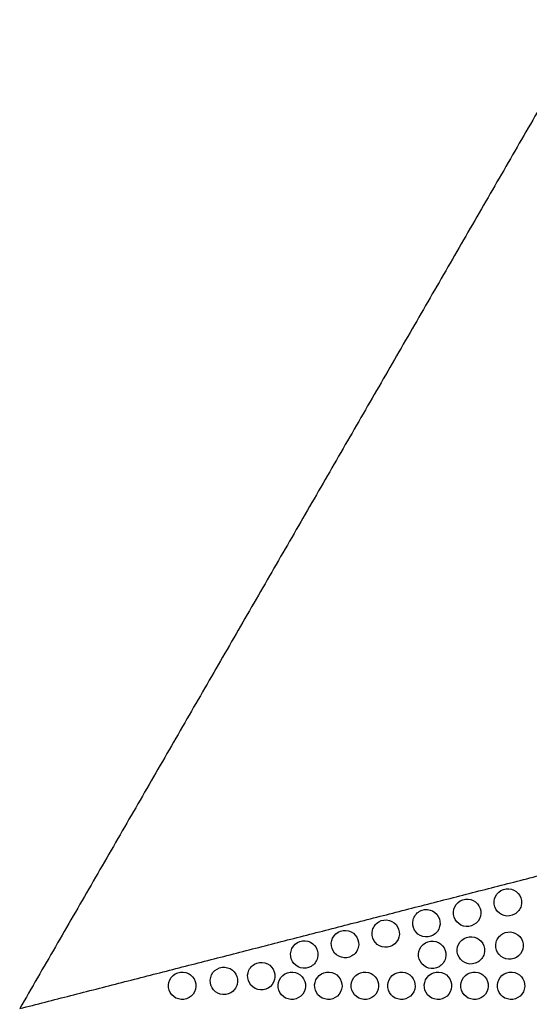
# Model space of a CAD drawing. Header units: millimetres. Extents: x -125 to 375, y 0 to 433.
# Tile 6 of 20: x -125 to -13, y 217 to 433. Entities that reach past the tile are written whole.
import ezdxf

# ---------------------------------------------------------------- set-up
doc = ezdxf.new("R2010")
doc.units = ezdxf.units.MM
doc.layers.add('Layer 01', color=18, linetype='Continuous', true_color=0x000000)

msp = doc.modelspace()

# ---------------------------------------------------------------- linework, layer by layer
at = {"layer": 'Layer 01'}
for points in [[(0, 433.01), (-62.5, 324.76), (-125, 216.51)], [(0, 433.01, 76), (-62.5, 324.76, 76), (-125, 216.51, 76)], [(-125, 216.51, 76), (-35.65, 239.4, 83.18), (53.69, 262.29, 90.36)]]:
    msp.add_open_spline(points, degree=2, dxfattribs=at)
at = {"layer": 'Layer 01', "extrusion": (-1.74717e-10, 0.299169, -0.9542)}
msp.add_open_spline([(-19.64, 242.37, 84.11), (-20.34, 241.96, 83.98), (-20.84, 241.29, 83.77), (-21.24, 239.77, 83.29), (-21.13, 238.96, 83.04), (-20.74, 238.27, 82.82), (-20.35, 237.6, 82.61), (-19.71, 237.1, 82.46), (-18.16, 236.67, 82.32), (-17.33, 236.78, 82.36), (-16.64, 237.18, 82.48), (-15.93, 237.59, 82.61), (-15.43, 238.26, 82.82), (-15.04, 239.78, 83.3), (-15.14, 240.59, 83.55), (-15.54, 241.27, 83.77), (-15.93, 241.94, 83.98), (-16.57, 242.45, 84.14), (-18.12, 242.88, 84.27), (-18.95, 242.77, 84.24), (-19.64, 242.37, 84.11)], degree=3, knots=[0, 0, 0, 0, 2.508378, 2.508378, 5.0087, 5.0087, 5.0087, 7.449256, 7.449256, 9.902731, 9.902731, 9.902731, 12.411109, 12.411109, 14.911431, 14.911431, 14.911431, 17.351987, 17.351987, 19.805462, 19.805462, 19.805462, 19.805462], dxfattribs=at)
at = {"layer": 'Layer 01', "extrusion": (-1.74726e-10, 0.299169, -0.9542)}
for points in [[(-28.55, 240.09, 83.39), (-29.26, 239.68, 83.27), (-29.75, 239.01, 83.06), (-30.15, 237.49, 82.58), (-30.04, 236.68, 82.32), (-29.65, 235.99, 82.11), (-29.26, 235.32, 81.9), (-28.62, 234.81, 81.74), (-27.07, 234.38, 81.61), (-26.24, 234.49, 81.64), (-25.55, 234.89, 81.76), (-24.84, 235.3, 81.89), (-24.35, 235.97, 82.1), (-23.95, 237.49, 82.58), (-24.05, 238.3, 82.83), (-24.45, 238.99, 83.05), (-24.84, 239.66, 83.26), (-25.48, 240.17, 83.42), (-27.03, 240.6, 83.55), (-27.86, 240.49, 83.52), (-28.55, 240.09, 83.39)], [(-66.93, 224.1, 78.38), (-67.64, 223.7, 78.25), (-68.14, 223.03, 78.04), (-68.53, 221.5, 77.57), (-68.43, 220.69, 77.31), (-68.03, 220.01, 77.1), (-67.65, 219.34, 76.89), (-67.01, 218.83, 76.73), (-65.45, 218.4, 76.59), (-64.63, 218.51, 76.63), (-63.93, 218.91, 76.75), (-63.23, 219.32, 76.88), (-62.73, 219.99, 77.09), (-62.33, 221.51, 77.57), (-62.44, 222.32, 77.82), (-62.84, 223.01, 78.04), (-63.22, 223.68, 78.25), (-63.86, 224.19, 78.41), (-65.41, 224.61, 78.54), (-66.24, 224.5, 78.51), (-66.93, 224.1, 78.38)]]:
    msp.add_open_spline(points, degree=3, knots=[0, 0, 0, 0, 2.508378, 2.508378, 5.0087, 5.0087, 5.0087, 7.449256, 7.449256, 9.902731, 9.902731, 9.902731, 12.411109, 12.411109, 14.911431, 14.911431, 14.911431, 17.351987, 17.351987, 19.805462, 19.805462, 19.805462, 19.805462], dxfattribs=at)
at = {"layer": 'Layer 01', "extrusion": (-1.74701e-10, 0.299169, -0.9542)}
msp.add_open_spline([(-37.46, 237.81, 82.68), (-38.17, 237.4, 82.55), (-38.67, 236.73, 82.34), (-39.06, 235.21, 81.86), (-38.96, 234.39, 81.61), (-38.56, 233.71, 81.39), (-38.17, 233.04, 81.18), (-37.53, 232.53, 81.02), (-35.98, 232.1, 80.89), (-35.15, 232.21, 80.92), (-34.46, 232.61, 81.05), (-33.75, 233.02, 81.18), (-33.26, 233.69, 81.39), (-32.86, 235.21, 81.86), (-32.97, 236.02, 82.12), (-33.36, 236.71, 82.33), (-33.75, 237.38, 82.54), (-34.39, 237.89, 82.7), (-35.94, 238.31, 82.84), (-36.77, 238.21, 82.8), (-37.46, 237.81, 82.68)], degree=3, knots=[0, 0, 0, 0, 2.508378, 2.508378, 5.0087, 5.0087, 5.0087, 7.449256, 7.449256, 9.902731, 9.902731, 9.902731, 12.411109, 12.411109, 14.911431, 14.911431, 14.911431, 17.351987, 17.351987, 19.805462, 19.805462, 19.805462, 19.805462], dxfattribs=at)
at = {"layer": 'Layer 01', "extrusion": (1.7471e-10, -0.299169, 0.9542)}
msp.add_open_spline([(-46.37, 235.52, 81.96), (-47.08, 235.11, 81.83), (-47.58, 234.44, 81.62), (-47.97, 232.92, 81.15), (-47.87, 232.11, 80.89), (-47.47, 231.42, 80.68), (-47.08, 230.75, 80.47), (-46.44, 230.25, 80.31), (-44.89, 229.82, 80.17), (-44.07, 229.93, 80.21), (-43.37, 230.33, 80.33), (-42.67, 230.73, 80.46), (-42.17, 231.4, 80.67), (-41.77, 232.93, 81.15), (-41.88, 233.74, 81.4), (-42.28, 234.42, 81.62), (-42.66, 235.09, 81.83), (-43.3, 235.6, 81.99), (-44.85, 236.03, 82.12), (-45.68, 235.92, 82.09), (-46.37, 235.52, 81.96)], degree=3, knots=[0, 0, 0, 0, 2.508378, 2.508378, 5.0087, 5.0087, 5.0087, 7.449256, 7.449256, 9.902731, 9.902731, 9.902731, 12.411109, 12.411109, 14.911431, 14.911431, 14.911431, 17.351987, 17.351987, 19.805462, 19.805462, 19.805462, 19.805462], dxfattribs=at)
at = {"layer": 'Layer 01', "extrusion": (1.7472e-10, -0.299169, 0.9542)}
msp.add_open_spline([(-55.29, 233.24, 81.25), (-55.99, 232.83, 81.12), (-56.49, 232.16, 80.91), (-56.89, 230.64, 80.43), (-56.78, 229.83, 80.18), (-56.38, 229.14, 79.96), (-56, 228.47, 79.75), (-55.36, 227.96, 79.59), (-53.8, 227.53, 79.46), (-52.98, 227.64, 79.49), (-52.29, 228.04, 79.62), (-51.58, 228.45, 79.75), (-51.08, 229.12, 79.96), (-50.68, 230.64, 80.43), (-50.79, 231.45, 80.69), (-51.19, 232.14, 80.9), (-51.57, 232.81, 81.11), (-52.21, 233.32, 81.27), (-53.77, 233.75, 81.41), (-54.59, 233.64, 81.37), (-55.29, 233.24, 81.25)], degree=3, knots=[0, 0, 0, 0, 2.508378, 2.508378, 5.0087, 5.0087, 5.0087, 7.449256, 7.449256, 9.902731, 9.902731, 9.902731, 12.411109, 12.411109, 14.911431, 14.911431, 14.911431, 17.351987, 17.351987, 19.805462, 19.805462, 19.805462, 19.805462], dxfattribs=at)
at = {"layer": 'Layer 01', "extrusion": (-1.74715e-10, 0.299169, -0.9542)}
msp.add_open_spline([(-19.27, 232.9, 81.14), (-19.98, 232.49, 81.01), (-20.48, 231.82, 80.8), (-20.87, 230.3, 80.32), (-20.77, 229.49, 80.07), (-20.37, 228.8, 79.85), (-19.98, 228.13, 79.64), (-19.34, 227.62, 79.48), (-17.79, 227.19, 79.35), (-16.96, 227.3, 79.38), (-16.27, 227.7, 79.51), (-15.56, 228.11, 79.64), (-15.07, 228.78, 79.85), (-14.67, 230.3, 80.33), (-14.78, 231.11, 80.58), (-15.17, 231.8, 80.79), (-15.56, 232.47, 81), (-16.2, 232.98, 81.16), (-17.75, 233.41, 81.3), (-18.58, 233.3, 81.26), (-19.27, 232.9, 81.14)], degree=3, knots=[0, 0, 0, 0, 2.508378, 2.508378, 5.0087, 5.0087, 5.0087, 7.449256, 7.449256, 9.902731, 9.902731, 9.902731, 12.411109, 12.411109, 14.911431, 14.911431, 14.911431, 17.351987, 17.351987, 19.805462, 19.805462, 19.805462, 19.805462], dxfattribs=at)
at = {"layer": 'Layer 01', "extrusion": (-1.74713e-10, 0.299169, -0.9542)}
msp.add_open_spline([(-64.2, 230.95, 80.53), (-64.91, 230.55, 80.4), (-65.4, 229.88, 80.19), (-65.8, 228.35, 79.71), (-65.69, 227.54, 79.46), (-65.3, 226.86, 79.25), (-64.91, 226.19, 79.04), (-64.27, 225.68, 78.88), (-62.72, 225.25, 78.74), (-61.89, 225.36, 78.78), (-61.2, 225.76, 78.9), (-60.49, 226.17, 79.03), (-59.99, 226.84, 79.24), (-59.6, 228.36, 79.72), (-59.7, 229.17, 79.97), (-60.1, 229.86, 80.19), (-60.49, 230.53, 80.4), (-61.13, 231.04, 80.56), (-62.68, 231.46, 80.69), (-63.51, 231.35, 80.66), (-64.2, 230.95, 80.53)], degree=3, knots=[0, 0, 0, 0, 2.508378, 2.508378, 5.0087, 5.0087, 5.0087, 7.449256, 7.449256, 9.902731, 9.902731, 9.902731, 12.411109, 12.411109, 14.911431, 14.911431, 14.911431, 17.351987, 17.351987, 19.805462, 19.805462, 19.805462, 19.805462], dxfattribs=at)
at = {"layer": 'Layer 01', "extrusion": (-1.74709e-10, 0.299169, -0.9542)}
msp.add_open_spline([(-36.19, 230.89, 80.51), (-36.89, 230.48, 80.38), (-37.39, 229.81, 80.17), (-37.79, 228.29, 79.69), (-37.68, 227.48, 79.44), (-37.28, 226.79, 79.22), (-36.9, 226.12, 79.01), (-36.26, 225.61, 78.86), (-34.7, 225.19, 78.72), (-33.88, 225.29, 78.76), (-33.19, 225.69, 78.88), (-32.48, 226.1, 79.01), (-31.98, 226.77, 79.22), (-31.58, 228.29, 79.7), (-31.69, 229.11, 79.95), (-32.09, 229.79, 80.17), (-32.47, 230.46, 80.38), (-33.11, 230.97, 80.53), (-34.67, 231.4, 80.67), (-35.49, 231.29, 80.63), (-36.19, 230.89, 80.51)], degree=3, knots=[0, 0, 0, 0, 2.508378, 2.508378, 5.0087, 5.0087, 5.0087, 7.449256, 7.449256, 9.902731, 9.902731, 9.902731, 12.411109, 12.411109, 14.911431, 14.911431, 14.911431, 17.351987, 17.351987, 19.805462, 19.805462, 19.805462, 19.805462], dxfattribs=at)
at = {"layer": 'Layer 01', "extrusion": (-1.7473e-10, 0.299169, -0.9542)}
msp.add_open_spline([(-27.72, 231.86, 80.82), (-28.43, 231.46, 80.69), (-28.92, 230.79, 80.48), (-29.32, 229.26, 80), (-29.21, 228.45, 79.75), (-28.82, 227.77, 79.53), (-28.43, 227.1, 79.32), (-27.79, 226.59, 79.16), (-26.24, 226.16, 79.03), (-25.41, 226.27, 79.06), (-24.72, 226.67, 79.19), (-24.01, 227.08, 79.31), (-23.51, 227.75, 79.52), (-23.12, 229.27, 80), (-23.22, 230.08, 80.26), (-23.62, 230.77, 80.47), (-24.01, 231.44, 80.68), (-24.65, 231.95, 80.84), (-26.2, 232.37, 80.97), (-27.03, 232.26, 80.94), (-27.72, 231.86, 80.82)], degree=3, knots=[0, 0, 0, 0, 2.508378, 2.508378, 5.0087, 5.0087, 5.0087, 7.449256, 7.449256, 9.902731, 9.902731, 9.902731, 12.411109, 12.411109, 14.911431, 14.911431, 14.911431, 17.351987, 17.351987, 19.805462, 19.805462, 19.805462, 19.805462], dxfattribs=at)
at = {"layer": 'Layer 01', "extrusion": (-1.74731e-10, 0.299169, -0.9542)}
msp.add_open_spline([(-73.6, 226.22, 79.05), (-74.31, 225.81, 78.92), (-74.81, 225.14, 78.71), (-75.2, 223.62, 78.23), (-75.1, 222.81, 77.98), (-74.7, 222.12, 77.76), (-74.31, 221.45, 77.55), (-73.67, 220.94, 77.39), (-72.12, 220.52, 77.26), (-71.29, 220.62, 77.29), (-70.6, 221.02, 77.42), (-69.89, 221.43, 77.54), (-69.4, 222.1, 77.75), (-69, 223.62, 78.23), (-69.11, 224.44, 78.49), (-69.5, 225.12, 78.7), (-69.89, 225.79, 78.91), (-70.53, 226.3, 79.07), (-72.08, 226.73, 79.21), (-72.91, 226.62, 79.17), (-73.6, 226.22, 79.05)], degree=3, knots=[0, 0, 0, 0, 2.508378, 2.508378, 5.0087, 5.0087, 5.0087, 7.449256, 7.449256, 9.902731, 9.902731, 9.902731, 12.411109, 12.411109, 14.911431, 14.911431, 14.911431, 17.351987, 17.351987, 19.805462, 19.805462, 19.805462, 19.805462], dxfattribs=at)
at = {"layer": 'Layer 01', "extrusion": (-1.74705e-10, 0.299169, -0.9542)}
msp.add_open_spline([(-90.93, 224.1, 78.38), (-91.64, 223.7, 78.25), (-92.14, 223.03, 78.04), (-92.53, 221.5, 77.57), (-92.43, 220.69, 77.31), (-92.03, 220.01, 77.1), (-91.65, 219.34, 76.89), (-91.01, 218.83, 76.73), (-89.45, 218.4, 76.59), (-88.63, 218.51, 76.63), (-87.93, 218.91, 76.75), (-87.23, 219.32, 76.88), (-86.73, 219.99, 77.09), (-86.33, 221.51, 77.57), (-86.44, 222.32, 77.82), (-86.84, 223.01, 78.04), (-87.22, 223.68, 78.25), (-87.86, 224.19, 78.41), (-89.41, 224.61, 78.54), (-90.24, 224.5, 78.51), (-90.93, 224.1, 78.38)], degree=3, knots=[0, 0, 0, 0, 2.508378, 2.508378, 5.0087, 5.0087, 5.0087, 7.449256, 7.449256, 9.902731, 9.902731, 9.902731, 12.411109, 12.411109, 14.911431, 14.911431, 14.911431, 17.351987, 17.351987, 19.805462, 19.805462, 19.805462, 19.805462], dxfattribs=at)
at = {"layer": 'Layer 01', "extrusion": (1.74738e-10, -0.299169, 0.9542)}
msp.add_open_spline([(-81.79, 225.17, 78.72), (-82.5, 224.77, 78.59), (-82.99, 224.1, 78.38), (-83.39, 222.57, 77.9), (-83.28, 221.76, 77.65), (-82.89, 221.08, 77.43), (-82.5, 220.41, 77.22), (-81.86, 219.9, 77.06), (-80.31, 219.47, 76.93), (-79.48, 219.58, 76.96), (-78.79, 219.98, 77.09), (-78.08, 220.39, 77.22), (-77.58, 221.06, 77.43), (-77.19, 222.58, 77.9), (-77.29, 223.39, 78.16), (-77.69, 224.08, 78.37), (-78.08, 224.75, 78.58), (-78.72, 225.26, 78.74), (-80.27, 225.68, 78.88), (-81.1, 225.57, 78.84), (-81.79, 225.17, 78.72)], degree=3, knots=[0, 0, 0, 0, 2.508378, 2.508378, 5.0087, 5.0087, 5.0087, 7.449256, 7.449256, 9.902731, 9.902731, 9.902731, 12.411109, 12.411109, 14.911431, 14.911431, 14.911431, 17.351987, 17.351987, 19.805462, 19.805462, 19.805462, 19.805462], dxfattribs=at)
at = {"layer": 'Layer 01', "extrusion": (1.74726e-10, -0.299169, 0.9542)}
msp.add_open_spline([(-58.93, 224.1, 78.38), (-59.64, 223.7, 78.25), (-60.14, 223.03, 78.04), (-60.53, 221.5, 77.57), (-60.43, 220.69, 77.31), (-60.03, 220.01, 77.1), (-59.65, 219.34, 76.89), (-59.01, 218.83, 76.73), (-57.45, 218.4, 76.59), (-56.63, 218.51, 76.63), (-55.93, 218.91, 76.75), (-55.23, 219.32, 76.88), (-54.73, 219.99, 77.09), (-54.33, 221.51, 77.57), (-54.44, 222.32, 77.82), (-54.84, 223.01, 78.04), (-55.22, 223.68, 78.25), (-55.86, 224.19, 78.41), (-57.41, 224.61, 78.54), (-58.24, 224.5, 78.51), (-58.93, 224.1, 78.38)], degree=3, knots=[0, 0, 0, 0, 2.508378, 2.508378, 5.0087, 5.0087, 5.0087, 7.449256, 7.449256, 9.902731, 9.902731, 9.902731, 12.411109, 12.411109, 14.911431, 14.911431, 14.911431, 17.351987, 17.351987, 19.805462, 19.805462, 19.805462, 19.805462], dxfattribs=at)
at = {"layer": 'Layer 01', "extrusion": (1.74723e-10, -0.299169, 0.9542)}
msp.add_open_spline([(-50.93, 224.1, 78.38), (-51.64, 223.7, 78.25), (-52.14, 223.03, 78.04), (-52.53, 221.5, 77.57), (-52.43, 220.69, 77.31), (-52.03, 220.01, 77.1), (-51.65, 219.34, 76.89), (-51.01, 218.83, 76.73), (-49.45, 218.4, 76.59), (-48.63, 218.51, 76.63), (-47.93, 218.91, 76.75), (-47.23, 219.32, 76.88), (-46.73, 219.99, 77.09), (-46.33, 221.51, 77.57), (-46.44, 222.32, 77.82), (-46.84, 223.01, 78.04), (-47.22, 223.68, 78.25), (-47.86, 224.19, 78.41), (-49.41, 224.61, 78.54), (-50.24, 224.5, 78.51), (-50.93, 224.1, 78.38)], degree=3, knots=[0, 0, 0, 0, 2.508378, 2.508378, 5.0087, 5.0087, 5.0087, 7.449256, 7.449256, 9.902731, 9.902731, 9.902731, 12.411109, 12.411109, 14.911431, 14.911431, 14.911431, 17.351987, 17.351987, 19.805462, 19.805462, 19.805462, 19.805462], dxfattribs=at)
at = {"layer": 'Layer 01', "extrusion": (-1.7471e-10, 0.299169, -0.9542)}
for points in [[(-42.93, 224.1, 78.38), (-43.64, 223.7, 78.25), (-44.14, 223.03, 78.04), (-44.53, 221.5, 77.57), (-44.43, 220.69, 77.31), (-44.03, 220.01, 77.1), (-43.65, 219.34, 76.89), (-43.01, 218.83, 76.73), (-41.45, 218.4, 76.59), (-40.63, 218.51, 76.63), (-39.93, 218.91, 76.75), (-39.23, 219.32, 76.88), (-38.73, 219.99, 77.09), (-38.33, 221.51, 77.57), (-38.44, 222.32, 77.82), (-38.84, 223.01, 78.04), (-39.22, 223.68, 78.25), (-39.86, 224.19, 78.41), (-41.41, 224.61, 78.54), (-42.24, 224.5, 78.51), (-42.93, 224.1, 78.38)], [(-26.93, 224.1, 78.38), (-27.64, 223.7, 78.25), (-28.14, 223.03, 78.04), (-28.53, 221.5, 77.57), (-28.43, 220.69, 77.31), (-28.03, 220.01, 77.1), (-27.65, 219.34, 76.89), (-27.01, 218.83, 76.73), (-25.45, 218.4, 76.59), (-24.63, 218.51, 76.63), (-23.93, 218.91, 76.75), (-23.23, 219.32, 76.88), (-22.73, 219.99, 77.09), (-22.33, 221.51, 77.57), (-22.44, 222.32, 77.82), (-22.84, 223.01, 78.04), (-23.22, 223.68, 78.25), (-23.86, 224.19, 78.41), (-25.41, 224.61, 78.54), (-26.24, 224.5, 78.51), (-26.93, 224.1, 78.38)]]:
    msp.add_open_spline(points, degree=3, knots=[0, 0, 0, 0, 2.508378, 2.508378, 5.0087, 5.0087, 5.0087, 7.449256, 7.449256, 9.902731, 9.902731, 9.902731, 12.411109, 12.411109, 14.911431, 14.911431, 14.911431, 17.351987, 17.351987, 19.805462, 19.805462, 19.805462, 19.805462], dxfattribs=at)
at = {"layer": 'Layer 01', "extrusion": (1.74727e-10, -0.299169, 0.9542)}
msp.add_open_spline([(-34.93, 224.1, 78.38), (-35.64, 223.7, 78.25), (-36.14, 223.03, 78.04), (-36.53, 221.5, 77.57), (-36.43, 220.69, 77.31), (-36.03, 220.01, 77.1), (-35.65, 219.34, 76.89), (-35.01, 218.83, 76.73), (-33.45, 218.4, 76.59), (-32.63, 218.51, 76.63), (-31.93, 218.91, 76.75), (-31.23, 219.32, 76.88), (-30.73, 219.99, 77.09), (-30.33, 221.51, 77.57), (-30.44, 222.32, 77.82), (-30.84, 223.01, 78.04), (-31.22, 223.68, 78.25), (-31.86, 224.19, 78.41), (-33.41, 224.61, 78.54), (-34.24, 224.5, 78.51), (-34.93, 224.1, 78.38)], degree=3, knots=[0, 0, 0, 0, 2.508378, 2.508378, 5.0087, 5.0087, 5.0087, 7.449256, 7.449256, 9.902731, 9.902731, 9.902731, 12.411109, 12.411109, 14.911431, 14.911431, 14.911431, 17.351987, 17.351987, 19.805462, 19.805462, 19.805462, 19.805462], dxfattribs=at)
at = {"layer": 'Layer 01', "extrusion": (1.74716e-10, -0.299169, 0.9542)}
msp.add_open_spline([(-18.93, 224.1, 78.38), (-19.64, 223.7, 78.25), (-20.14, 223.03, 78.04), (-20.53, 221.5, 77.57), (-20.43, 220.69, 77.31), (-20.03, 220.01, 77.1), (-19.65, 219.34, 76.89), (-19.01, 218.83, 76.73), (-17.45, 218.4, 76.59), (-16.63, 218.51, 76.63), (-15.93, 218.91, 76.75), (-15.23, 219.32, 76.88), (-14.73, 219.99, 77.09), (-14.33, 221.51, 77.57), (-14.44, 222.32, 77.82), (-14.84, 223.01, 78.04), (-15.22, 223.68, 78.25), (-15.86, 224.19, 78.41), (-17.41, 224.61, 78.54), (-18.24, 224.5, 78.51), (-18.93, 224.1, 78.38)], degree=3, knots=[0, 0, 0, 0, 2.508378, 2.508378, 5.0087, 5.0087, 5.0087, 7.449256, 7.449256, 9.902731, 9.902731, 9.902731, 12.411109, 12.411109, 14.911431, 14.911431, 14.911431, 17.351987, 17.351987, 19.805462, 19.805462, 19.805462, 19.805462], dxfattribs=at)

doc.saveas('drawing.dxf')
